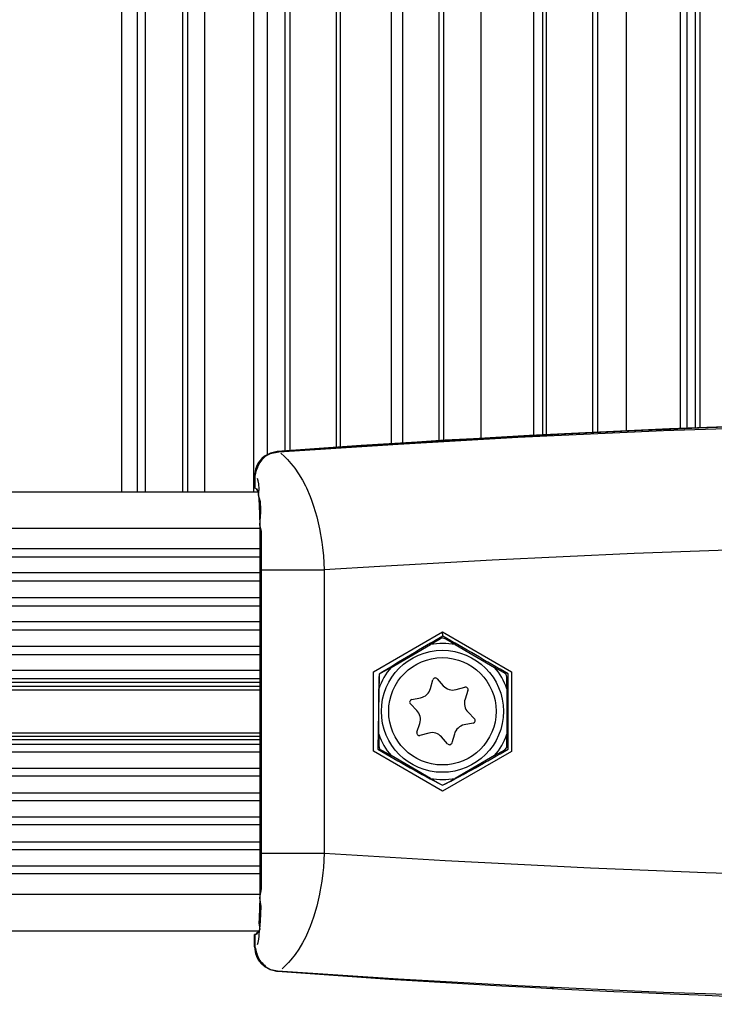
# Model space of a CAD drawing. Header units: millimetres. Extents: x -910 to -407, y -230 to 330.
# Tile 12 of 20: x -733 to -676, y 62 to 143. Entities that reach past the tile are written whole.
import ezdxf

# ---------------------------------------------------------------- set-up
doc = ezdxf.new("R2010")
doc.units = ezdxf.units.MM

# ---------------------------------------------------------------- blocks, each defined once
blk = doc.blocks.new('Wasserabweiser__5', base_point=(-722.51, 104.089))
at = {"color": 7, "linetype": 'Continuous'}
blk.add_line((-722.51, 104.089), (-722.51, 221.826), dxfattribs=at)
blk.add_line((-722.51, 104.089), (-722.51, 221.826), dxfattribs=at)
blk = doc.blocks.new('Fin_1_durchgehend_1_10__12', base_point=(-689.679, 108.747))
at = {"color": 7, "linetype": 'Continuous'}
blk.add_line((-689.679, 220.942), (-689.679, 108.747), dxfattribs=at)
blk = doc.blocks.new('Fin_1_durchgehend_1_5__13', base_point=(-711.079, 107.428))
at = {"color": 7, "linetype": 'Continuous'}
for p, q in [((-710.679, 222.997), (-710.679, 107.457)), ((-711.079, 222.711), (-711.079, 107.428))]:
    blk.add_line(p, q, dxfattribs=at)
blk = doc.blocks.new('Fin_1_durchgehend_1_22__14', base_point=(-719.479, 104.089))
at = {"color": 7, "linetype": 'Continuous'}
for p, q in [((-719.479, 222.982), (-719.479, 104.089)), ((-719.079, 222.723), (-719.079, 104.089))]:
    blk.add_line(p, q, dxfattribs=at)
blk = doc.blocks.new('Fin_1_durchgehend_1_32__20', base_point=(-677.479, 109.302))
at = {"color": 7, "linetype": 'Continuous'}
for p, q in [((-677.079, 222.219), (-677.079, 109.318)), ((-677.479, 221.675), (-677.479, 109.302))]:
    blk.add_line(p, q, dxfattribs=at)
blk = doc.blocks.new('Fin_1_durchgehend_1_43__21', base_point=(-706.879, 107.712))
at = {"color": 7, "linetype": 'Continuous'}
blk.add_line((-706.879, 221.138), (-706.879, 107.712), dxfattribs=at)
blk = doc.blocks.new('Fin_1_durchgehend_1_26__22', base_point=(-698.479, 108.267))
at = {"color": 7, "linetype": 'Continuous'}
for p, q in [((-698.479, 223.389), (-698.479, 108.267)), ((-698.079, 223.389), (-698.079, 108.293))]:
    blk.add_line(p, q, dxfattribs=at)
blk = doc.blocks.new('Fin_1_durchgehend_1_2__24', base_point=(-685.879, 108.949))
at = {"color": 7, "linetype": 'Continuous'}
for p, q in [((-685.879, 223.336), (-685.879, 108.949)), ((-685.479, 223.179), (-685.479, 108.966))]:
    blk.add_line(p, q, dxfattribs=at)
blk = doc.blocks.new('Kuehlkoerper_EKL__38', base_point=(-722.479, 104.089))
for name, p in [('Fin_1_durchgehend_1_22__14', (-719.479, 104.089)), ('Fin_1_durchgehend_1_5__13', (-711.079, 107.428)), ('Fin_1_durchgehend_1_26__22', (-698.479, 108.267)), ('Fin_1_durchgehend_1_2__24', (-685.879, 108.949)), ('Fin_1_durchgehend_1_32__20', (-677.479, 109.302)), ('Fin_1_durchgehend_1_43__21', (-706.879, 107.712)), ('Fin_1_durchgehend_1_10__12', (-689.679, 108.747))]:
    blk.add_blockref(name, p)
blk = doc.blocks.new('Elektronikeinheit_kpl___39', base_point=(-722.479, 104.089))
blk.add_blockref('Kuehlkoerper_EKL__38', (-722.479, 104.089))
blk = doc.blocks.new('Manschette_053A-04-00-00-08_1__40', base_point=(-713.573, 64.942))
at = {"color": 7, "linetype": 'Continuous'}
for p, q in [((-711.715, 107.381), (-712.263, 107.263)), ((-712.985, 106.802), (-713.264, 106.453)), ((-712.754, 106.999), (-712.985, 106.802)), ((-712.263, 107.263), (-712.754, 106.999)), ((-713.494, 105.945), (-713.573, 105.388)), ((-713.42, 106.154), (-713.494, 105.945)), ((-713.264, 106.453), (-713.42, 106.154)), ((-713.573, 104.391), (-713.573, 105.388)), ((-713.359, 104.198), (-713.432, 104.346)), ((-713.432, 67.831), (-713.573, 67.786)), ((-713.432, 67.831), (-713.359, 67.979)), ((-713.573, 66.789), (-713.573, 67.786)), ((-713.573, 66.789), (-713.494, 66.234)), ((-713.494, 66.234), (-713.42, 66.024)), ((-713.42, 66.024), (-713.266, 65.726)), ((-713.266, 65.726), (-713.037, 65.429)), ((-713.037, 65.429), (-712.756, 65.179)), ((-712.756, 65.179), (-712.334, 64.942))]:
    blk.add_line(p, q, dxfattribs=at)
blk.add_arc((-638.179, -889.911), 1000, 85.782882, 94.217118, dxfattribs=at)
blk = doc.blocks.new('Manschette_053A-04-00-00-08_2__41', base_point=(-713.54, 62.073))
at = {"color": 1, "linetype": 'Continuous'}
for p, q in [((-691.996, 108.556), (-680.063, 109.109)), ((-680.063, 109.109), (-665.987, 109.583)), ((-701.794, 108), (-691.996, 108.556)), ((-711.573, 107.352), (-701.794, 108)), ((-711.41, 107.237), (-711.121, 106.981)), ((-711.121, 106.981), (-710.875, 106.735)), ((-710.875, 106.735), (-710.588, 106.413)), ((-710.588, 106.413), (-710.404, 106.187)), ((-710.404, 106.187), (-710.279, 106.022)), ((-710.279, 106.022), (-709.958, 105.561)), ((-713.278, 104.987), (-713.319, 105.17)), ((-713.235, 104.729), (-713.278, 104.987)), ((-709.958, 105.561), (-709.635, 105.028)), ((-709.635, 105.028), (-709.389, 104.559)), ((-713.259, 103.799), (-713.183, 104.306)), ((-713.183, 104.306), (-713.235, 104.729)), ((-709.389, 104.559), (-709.318, 104.412)), ((-709.318, 104.412), (-709.014, 103.708)), ((-713.098, 103.26), (-713.259, 103.799)), ((-709.014, 103.708), (-708.898, 103.402)), ((-708.898, 103.402), (-708.731, 102.916)), ((-713.066, 102.664), (-713.098, 103.26)), ((-713.054, 102.403), (-713.066, 102.664)), ((-708.731, 102.916), (-708.475, 102.03)), ((-713.147, 101.343), (-713.054, 102.403)), ((-708.475, 102.03), (-708.301, 101.282)), ((-713.009, 100.821), (-713.147, 101.343)), ((-708.301, 101.282), (-708.252, 101.041)), ((-708.252, 101.041), (-708.07, 99.967)), ((-712.997, 99.701), (-713.009, 100.821)), ((-712.998, 97.682), (-712.997, 99.701)), ((-708.07, 99.967), (-708.01, 99.52)), ((-708.01, 99.52), (-707.935, 98.837)), ((-668.762, 99.519), (-682.477, 99.038)), ((-707.935, 98.837), (-707.858, 97.682)), ((-694.099, 98.492), (-703.308, 97.969)), ((-682.477, 99.038), (-694.099, 98.492)), ((-712.998, 97.682), (-707.858, 97.682)), ((-712.998, 74.465), (-712.998, 97.682)), ((-703.308, 97.969), (-707.858, 97.682)), ((-707.858, 97.682), (-707.858, 74.465)), ((-703.82, 89.325), (-698.183, 92.592)), ((-698.183, 92.592), (-692.522, 89.339)), ((-703.82, 82.821), (-703.82, 89.325)), ((-703.369, 89.127), (-703.481, 82.994)), ((-692.79, 82.98), (-692.79, 89.167)), ((-692.522, 89.339), (-692.522, 82.807)), ((-698.183, 79.554), (-703.82, 82.821)), ((-692.522, 82.807), (-698.183, 79.554)), ((-712.997, 72.467), (-712.998, 74.465)), ((-712.998, 74.465), (-707.858, 74.465)), ((-707.858, 74.465), (-707.935, 73.298)), ((-707.858, 74.465), (-697.957, 73.863)), ((-697.957, 73.863), (-686.036, 73.262)), ((-707.98, 72.856), (-708.069, 72.166)), ((-707.935, 73.298), (-707.98, 72.856)), ((-686.036, 73.262), (-676.603, 72.88)), ((-676.603, 72.88), (-668.762, 72.627)), ((-713.006, 71.544), (-712.997, 72.467)), ((-708.069, 72.166), (-708.211, 71.306)), ((-713.147, 70.803), (-713.006, 71.544)), ((-708.252, 71.096), (-708.301, 70.854)), ((-708.211, 71.306), (-708.252, 71.096)), ((-713.041, 70.1), (-713.147, 70.803)), ((-708.301, 70.854), (-708.472, 70.124)), ((-713.098, 68.897), (-713.066, 69.489)), ((-713.066, 69.489), (-713.041, 70.1)), ((-708.472, 70.124), (-708.731, 69.217)), ((-713.147, 68.225), (-713.098, 68.897)), ((-708.731, 69.217), (-709.008, 68.438)), ((-713.205, 67.645), (-713.183, 67.845)), ((-713.183, 67.845), (-713.147, 68.225)), ((-709.008, 68.438), (-709.315, 67.732)), ((-713.32, 66.976), (-713.284, 67.13)), ((-713.284, 67.13), (-713.235, 67.415)), ((-713.235, 67.415), (-713.205, 67.645)), ((-709.633, 67.117), (-709.955, 66.581)), ((-709.379, 67.6), (-709.633, 67.117)), ((-709.315, 67.732), (-709.379, 67.6)), ((-709.955, 66.581), (-710.242, 66.166)), ((-710.799, 65.49), (-711, 65.28)), ((-710.586, 65.731), (-710.799, 65.49)), ((-710.242, 66.166), (-710.586, 65.731)), ((-701.794, 64.146), (-711.683, 64.781)), ((-711, 65.28), (-711.307, 64.992)), ((-691.996, 63.59), (-701.794, 64.146)), ((-680.063, 63.038), (-691.996, 63.59)), ((-665.987, 62.564), (-680.063, 63.038))]:
    blk.add_line(p, q, dxfattribs=at)
at = {"color": 7, "linetype": 'Continuous'}
for p, q in [((-712.301, 107.22), (-711.573, 107.352)), ((-713.233, 106.436), (-713.004, 106.733)), ((-713.004, 106.733), (-712.724, 106.982)), ((-712.724, 106.982), (-712.301, 107.22)), ((-713.54, 105.373), (-713.461, 105.927)), ((-713.461, 105.927), (-713.387, 106.138)), ((-713.387, 106.138), (-713.233, 106.436)), ((-713.54, 105.373), (-713.54, 104.376)), ((-713.4, 104.33), (-713.54, 104.376)), ((-713.4, 104.33), (-713.326, 104.183)), ((-713.326, 104.183), (-713.259, 103.799)), ((-713.259, 103.799), (-713.224, 103.464)), ((-713.224, 103.464), (-713.189, 102.978)), ((-713.189, 102.978), (-713.158, 102.195)), ((-713.158, 102.195), (-713.147, 101.343)), ((-713.147, 101.343), (-713.147, 70.803)), ((-698.217, 92.101), (-698.43, 91.975)), ((-697.963, 92.033), (-698.217, 92.101)), ((-698.149, 92.248), (-698.183, 92.592)), ((-697.139, 91.553), (-697.963, 92.033)), ((-702.389, 89.686), (-699.155, 91.553)), ((-698.43, 91.975), (-699.155, 91.553)), ((-697.139, 91.553), (-693.905, 89.686)), ((-702.389, 89.686), (-703.217, 89.212)), ((-693.177, 89.269), (-693.905, 89.686)), ((-703.369, 89.127), (-703.399, 88.779)), ((-703.399, 88.779), (-703.397, 87.94)), ((-703.217, 89.212), (-703.369, 89.127)), ((-692.962, 89.148), (-693.177, 89.269)), ((-692.894, 88.894), (-692.962, 89.148)), ((-692.897, 87.94), (-692.894, 88.894)), ((-703.397, 84.206), (-703.397, 87.94)), ((-692.897, 87.94), (-692.897, 84.206)), ((-703.397, 84.206), (-703.4, 83.252)), ((-692.895, 83.367), (-692.897, 84.206)), ((-703.4, 83.252), (-703.332, 82.998)), ((-692.892, 83.12), (-692.895, 83.367)), ((-703.332, 82.998), (-703.116, 82.877)), ((-703.116, 82.877), (-702.389, 82.46)), ((-699.155, 80.593), (-702.389, 82.46)), ((-693.905, 82.46), (-697.139, 80.593)), ((-693.905, 82.46), (-693.077, 82.934)), ((-693.077, 82.934), (-692.892, 83.12)), ((-699.155, 80.593), (-698.33, 80.113)), ((-698.33, 80.113), (-698.181, 80.023)), ((-698.181, 80.023), (-697.864, 80.172)), ((-697.864, 80.172), (-697.139, 80.593)), ((-713.147, 70.803), (-713.158, 69.951)), ((-713.158, 69.951), (-713.189, 69.168)), ((-713.189, 69.168), (-713.22, 68.719)), ((-713.22, 68.719), (-713.147, 68.225)), ((-713.54, 67.77), (-713.4, 67.816)), ((-713.326, 67.964), (-713.4, 67.816)), ((-713.147, 68.225), (-713.326, 67.964)), ((-713.54, 67.77), (-713.54, 66.773)), ((-713.461, 66.217), (-713.54, 66.773)), ((-713.388, 66.008), (-713.461, 66.217)), ((-713.232, 65.708), (-713.388, 66.008)), ((-712.952, 65.359), (-713.232, 65.708)), ((-712.721, 65.162), (-712.952, 65.359)), ((-712.23, 64.899), (-712.721, 65.162)), ((-711.683, 64.781), (-712.23, 64.899))]:
    blk.add_line(p, q, dxfattribs=at)
for centre, radius, start, end in [((-638.147, -889.927), 999.978, 85.789097, 94.210903), ((-638.147, 1062.073), 1000, 265.782882, 274.217118)]:
    blk.add_arc(centre, radius, start, end, dxfattribs=at)
at = {"color": 1, "linetype": 'Continuous'}
for start, end in [(79.5782, 100.4218), (139.5782, 160.4218), (19.5782, 40.4218), (199.5782, 220.4218), (319.5782, 340.4218), (259.5782, 280.4218)]:
    blk.add_arc((-698.147, 86.073), 5.572, start, end, dxfattribs=at)
for points in [[(-711.573, 107.352), (-712.088, 107.261), (-712.513, 107.101), (-712.866, 106.822), (-713.233, 106.33), (-713.427, 105.82), (-713.54, 105.373)], [(-698.149, 92.248), (-700.801, 90.696), (-703.369, 89.127)], [(-692.79, 89.167), (-695.47, 90.707), (-698.149, 92.248)], [(-703.481, 82.994), (-700.819, 81.463), (-698.181, 80.023)], [(-698.181, 80.023), (-695.474, 81.455), (-692.79, 82.98)], [(-713.54, 66.773), (-713.395, 66.242), (-713.202, 65.773), (-712.861, 65.363), (-712.476, 65.031), (-712.071, 64.871), (-711.683, 64.781)]]:
    blk.add_spline(points, degree=3, dxfattribs=at)
blk = doc.blocks.new('Zylinderschraube-H7984-M6x25-8_8-TX30-P-P2R_1', base_point=(-703.179, 81.089))
at = {"color": 7, "linetype": 'Continuous'}
for p, q in [((-699.161, 87.949), (-698.964, 88.668)), ((-698.604, 88.751), (-698.112, 88.191)), ((-697.059, 87.869), (-696.338, 88.058)), ((-700.698, 87.051), (-699.966, 87.198)), ((-696.086, 87.788), (-696.325, 87.082)), ((-700.281, 86.168), (-700.805, 86.699)), ((-696.077, 86.009), (-695.553, 85.479)), ((-700.272, 84.389), (-700.033, 85.096)), ((-695.661, 85.126), (-696.392, 84.979)), ((-699.299, 84.308), (-700.021, 84.119)), ((-697.754, 83.426), (-698.246, 83.986)), ((-697.197, 84.228), (-697.394, 83.509))]:
    blk.add_line(p, q, dxfattribs=at)
blk.add_circle((-698.179, 86.089), 5, dxfattribs=at)
at = {"color": 1, "linetype": 'Continuous'}
blk.add_circle((-698.179, 86.089), 4.4, dxfattribs=at)
at = {"color": 7, "linetype": 'Continuous'}
for centre, radius, start, end in [((-698.762, 88.613), 0.21, 41.31954, 164.68046), ((-697.325, 88.883), 1.048, 221.31954, 284.68046), ((-696.285, 87.855), 0.21, 341.31954, 104.68046), ((-700.172, 88.226), 1.048, 281.31954, 344.68046), ((-700.656, 86.846), 0.21, 101.31954, 224.68046), ((-695.332, 86.746), 1.048, 161.31954, 224.68046), ((-701.026, 85.431), 1.048, 341.31954, 44.68046), ((-696.186, 83.952), 1.048, 101.31954, 164.68046), ((-695.702, 85.331), 0.21, 281.31954, 44.68046), ((-700.074, 84.322), 0.21, 161.31954, 284.68046), ((-699.033, 83.294), 1.048, 41.31954, 104.68046), ((-697.596, 83.565), 0.21, 221.31954, 344.68046)]:
    blk.add_arc(centre, radius, start, end, dxfattribs=at)
blk = doc.blocks.new('Haltebuegel-L10__48', base_point=(-852.179, 68.089))
at = {"color": 7, "linetype": 'Continuous'}
for p, q in [((-756.179, 104.089), (-713.31, 104.089)), ((-756.179, 88.139), (-713.147, 88.139)), ((-756.179, 84.039), (-713.147, 84.039)), ((-756.179, 68.089), (-713.304, 68.089))]:
    blk.add_line(p, q, dxfattribs=at)
at = {"color": 1, "linetype": 'Continuous'}
for p, q in [((-756.179, 101.089), (-713.147, 101.089)), ((-713.147, 99.396), (-756.179, 99.396)), ((-756.179, 98.742), (-713.147, 98.742)), ((-713.147, 97.435), (-756.179, 97.435)), ((-756.179, 96.781), (-713.147, 96.781)), ((-713.147, 95.396), (-756.179, 95.396)), ((-756.179, 94.742), (-713.147, 94.742)), ((-713.147, 93.435), (-756.179, 93.435)), ((-756.179, 92.781), (-713.147, 92.781)), ((-713.147, 91.396), (-756.179, 91.396)), ((-756.179, 90.742), (-713.147, 90.742)), ((-713.147, 89.435), (-756.179, 89.435)), ((-756.179, 88.781), (-713.147, 88.781)), ((-713.147, 88.439), (-756.179, 88.439)), ((-756.179, 87.839), (-713.147, 87.839)), ((-756.179, 84.339), (-713.147, 84.339)), ((-713.147, 83.739), (-756.179, 83.739)), ((-756.179, 83.396), (-713.147, 83.396)), ((-713.147, 82.742), (-756.179, 82.742)), ((-756.179, 81.435), (-713.147, 81.435)), ((-713.147, 80.781), (-756.179, 80.781)), ((-756.179, 79.396), (-713.147, 79.396)), ((-713.147, 78.742), (-756.179, 78.742)), ((-756.179, 77.435), (-713.147, 77.435)), ((-713.147, 76.781), (-756.179, 76.781)), ((-756.179, 75.396), (-713.147, 75.396)), ((-713.147, 74.742), (-756.179, 74.742)), ((-756.179, 73.435), (-713.147, 73.435)), ((-713.147, 72.781), (-756.179, 72.781)), ((-756.179, 71.089), (-713.147, 71.089))]:
    blk.add_line(p, q, dxfattribs=at)
blk = doc.blocks.new('Blende_Manschette__54', base_point=(-705.977, 63.383))
at = {"color": 7, "linetype": 'Continuous'}
for p, q in [((-701.031, 64.064), (-705.977, 64.392)), ((-700.828, 64.052), (-701.031, 64.064)), ((-689.07, 63.383), (-689.354, 63.399))]:
    blk.add_line(p, q, dxfattribs=at)
blk = doc.blocks.new('Haltebuegel-kpl_1__62', base_point=(-909.919, 43.129))
for name, p in [('Manschette_053A-04-00-00-08_1__40', (-713.573, 64.942)), ('Manschette_053A-04-00-00-08_2__41', (-713.54, 62.073)), ('Haltebuegel-L10__48', (-852.179, 68.089)), ('Zylinderschraube-H7984-M6x25-8_8-TX30-P-P2R_1', (-703.179, 81.089)), ('Blende_Manschette__54', (-705.977, 63.383))]:
    blk.add_blockref(name, p)
blk = doc.blocks.new('Deckelprofil__70', base_point=(-742.222, -125.511))
at = {"color": 7, "linetype": 'Continuous'}
for p, q in [((-724.463, 219.489), (-724.463, 104.089)), ((-723.157, 104.089), (-723.157, 219.489)), ((-717.642, 104.089), (-717.642, 219.489)), ((-713.659, 219.489), (-713.659, 104.089)), ((-712.524, 107.128), (-712.524, 219.489)), ((-706.531, 107.735), (-706.531, 219.489)), ((-702.385, 219.489), (-702.385, 108.009)), ((-701.428, 108.072), (-701.428, 219.489)), ((-694.994, 108.46), (-694.994, 219.489)), ((-690.711, 219.489), (-690.711, 108.691)), ((-689.938, 108.733), (-689.938, 219.489)), ((-683.102, 109.065), (-683.102, 219.489)), ((-678.708, 219.489), (-678.708, 109.25)), ((-678.124, 109.275), (-678.124, 219.489))]:
    blk.add_line(p, q, dxfattribs=at)
blk = doc.blocks.new('Gehaeuse_kpl__118', base_point=(-816.578, -229.953))
blk.add_blockref('Deckelprofil__70', (-742.222, -125.511))
blk = doc.blocks.new('L10-für-dxf-Internet__119', base_point=(-909.919, -229.953))
for name, p in [('Gehaeuse_kpl__118', (-816.578, -229.953)), ('Wasserabweiser__5', (-722.51, 104.089)), ('Elektronikeinheit_kpl___39', (-722.479, 104.089)), ('Haltebuegel-kpl_1__62', (-909.919, 43.129))]:
    blk.add_blockref(name, p)
blk = doc.blocks.new('DrfsichtA', base_point=(-462, 100))
blk.add_blockref('L10-für-dxf-Internet__119', (-909.919, -229.953))

msp = doc.modelspace()

# ---------------------------------------------------------------- block references
msp.add_blockref('DrfsichtA', (-462, 100))

doc.saveas('drawing.dxf')
